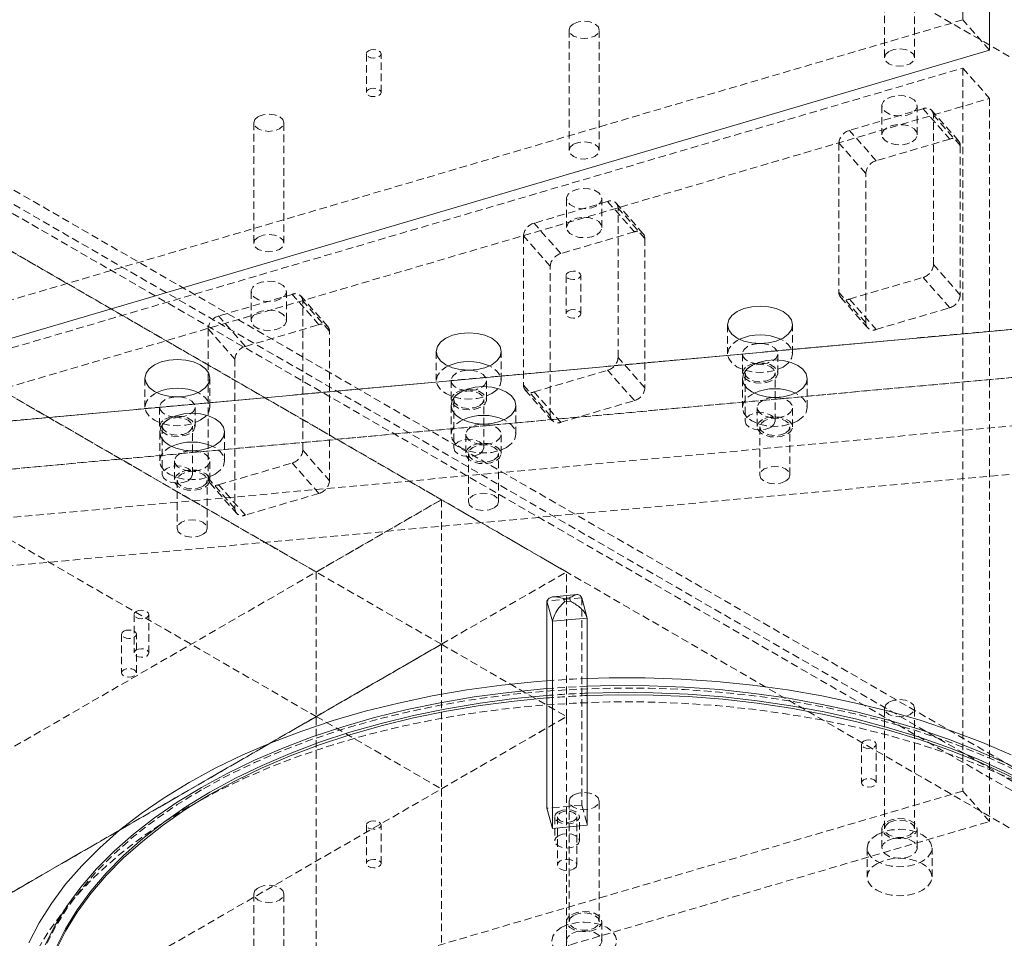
# Model space of a CAD drawing. Header units: millimetres. Extents: x 1529 to 6255, y 1713 to 5797.
# Tile 80 of 82: x 5781 to 5948, y 4953 to 5108. Entities that reach past the tile are written whole.
import ezdxf

# ---------------------------------------------------------------- set-up
doc = ezdxf.new("R2010")
doc.units = ezdxf.units.MM
doc.linetypes.add('HIDDEN', pattern=[1.905, 1.27, -0.635])

msp = doc.modelspace()

# ---------------------------------------------------------------- linework, layer by layer
at = {"color": 7, "linetype": 'HIDDEN', "lineweight": 0}
for p, q in [((5951.971, 5100.267), (5540.713, 5337.681)), ((5540.713, 5215.2), (5951.971, 4977.786)), ((5545.663, 5214.791), (5954.093, 4979.01)), ((5542.128, 5212.75), (5950.557, 4976.969)), ((5951.971, 4969.62), (5540.713, 5207.034)), ((5940.791, 5185.955), (5940.791, 5108.383)), ((5640.276, 5149.558), (5852.408, 5027.097)), ((5619.063, 5137.312), (5831.195, 5014.851)), ((5852.408, 5002.601), (5640.276, 5125.062)), ((5927.524, 5122.405), (5927.524, 5101.991)), ((5932.624, 5101.991), (5932.624, 5122.405)), ((5619.063, 5112.816), (5831.195, 4990.355)), ((5940.791, 5108.383), (5700.975, 5037.843)), ((5945.331, 5103.24), (5940.791, 5108.383)), ((5874.063, 5106.68), (5874.063, 5086.266)), ((5879.163, 5086.266), (5879.163, 5106.68)), ((5839.693, 5102.625), (5839.693, 5096.092)), ((5842.193, 5096.092), (5842.193, 5102.625)), ((5700.975, 5029.678), (5940.791, 5100.218)), ((5940.791, 5100.218), (5945.331, 5095.074)), ((5940.791, 5100.218), (5940.791, 4977.737)), ((5705.515, 5024.534), (5945.331, 5095.074)), ((5927.074, 5093.826), (5927.074, 5088.927)), ((5933.074, 5088.927), (5933.074, 5093.826)), ((5945.331, 5095.074), (5945.331, 4972.593)), ((5934.041, 5093.333), (5921.567, 5089.664)), ((5934.041, 5093.333), (5938.581, 5088.19)), ((5940.08, 5087.88), (5935.54, 5093.024)), ((5940.363, 5087.081), (5935.823, 5092.224)), ((5935.823, 5066.912), (5935.823, 5092.224)), ((5820.603, 5090.955), (5820.603, 5070.541)), ((5825.703, 5070.541), (5825.703, 5090.955)), ((5926.107, 5084.52), (5921.567, 5089.664)), ((5924.325, 5082.363), (5919.785, 5087.507)), ((5919.785, 5087.507), (5919.785, 5062.194)), ((5938.581, 5088.19), (5926.107, 5084.52)), ((5940.363, 5087.081), (5940.363, 5061.768)), ((5924.325, 5057.05), (5924.325, 5082.363)), ((5880.581, 5077.608), (5868.106, 5073.939)), ((5873.613, 5078.101), (5873.613, 5073.202)), ((5879.613, 5073.202), (5879.613, 5078.101)), ((5880.581, 5077.608), (5885.12, 5072.465)), ((5886.62, 5072.155), (5882.08, 5077.299)), ((5886.902, 5071.356), (5882.363, 5076.499)), ((5882.363, 5051.187), (5882.363, 5076.499)), ((5872.646, 5068.795), (5868.106, 5073.939)), ((5870.864, 5066.638), (5866.324, 5071.782)), ((5866.324, 5071.782), (5866.324, 5046.469)), ((5885.12, 5072.465), (5872.646, 5068.795)), ((5886.902, 5071.356), (5886.902, 5046.043)), ((5940.363, 5061.768), (5935.823, 5066.912)), ((5870.864, 5041.325), (5870.864, 5066.638)), ((5873.53, 5065.1), (5873.53, 5058.568)), ((5876.03, 5058.568), (5876.03, 5065.1)), ((5921.567, 5061.085), (5934.041, 5064.754)), ((5938.581, 5059.611), (5934.041, 5064.754)), ((5827.12, 5061.883), (5814.646, 5058.214)), ((5820.153, 5062.376), (5820.153, 5057.477)), ((5826.153, 5057.477), (5826.153, 5062.376)), ((5831.66, 5056.74), (5827.12, 5061.883)), ((5924.325, 5057.05), (5919.785, 5062.194)), ((5833.16, 5056.43), (5828.62, 5061.574)), ((5833.442, 5055.631), (5828.902, 5060.774)), ((5828.902, 5035.462), (5828.902, 5060.774)), ((5920.067, 5061.395), (5924.607, 5056.251)), ((5921.567, 5061.085), (5926.107, 5055.941)), ((5926.107, 5055.941), (5938.581, 5059.611)), ((5960.796, 5057.031), (5751.406, 5037.886)), ((5819.186, 5053.07), (5814.646, 5058.214)), ((5812.864, 5056.057), (5817.404, 5050.913)), ((5812.864, 5056.057), (5812.864, 5030.744)), ((5819.186, 5053.07), (5831.66, 5056.74)), ((5833.442, 5030.318), (5833.442, 5055.631)), ((5900.924, 5056.718), (5900.924, 5051.819)), ((5911.924, 5051.819), (5911.924, 5056.718)), ((5851.54, 5052.203), (5851.54, 5047.304)), ((5862.54, 5047.304), (5862.54, 5052.203)), ((5903.424, 5051.819), (5903.424, 5048.553)), ((5909.424, 5048.553), (5909.424, 5051.819)), ((5817.404, 5050.913), (5817.404, 5025.6)), ((5886.902, 5046.043), (5882.363, 5051.187)), ((5694.335, 5024.485), (5965.949, 5049.32)), ((5960.796, 5048.866), (5751.406, 5029.721)), ((5868.106, 5045.36), (5880.581, 5049.029)), ((5885.12, 5043.886), (5880.581, 5049.029)), ((5903.874, 5048.553), (5903.874, 5040.388)), ((5908.974, 5040.388), (5908.974, 5048.553)), ((5802.155, 5047.688), (5802.155, 5042.788)), ((5813.155, 5042.788), (5813.155, 5047.688)), ((5854.04, 5047.304), (5854.04, 5044.038)), ((5860.04, 5044.038), (5860.04, 5047.304)), ((5903.427, 5047.596), (5903.427, 5042.696)), ((5914.427, 5042.696), (5914.427, 5047.596)), ((5866.324, 5046.469), (5870.864, 5041.325)), ((5866.607, 5045.67), (5871.147, 5040.526)), ((5868.106, 5045.36), (5872.646, 5040.216)), ((5854.49, 5044.038), (5854.49, 5035.872)), ((5859.59, 5035.872), (5859.59, 5044.038)), ((5872.646, 5040.216), (5885.12, 5043.886)), ((5804.655, 5042.788), (5804.655, 5039.522)), ((5810.655, 5039.522), (5810.655, 5042.788)), ((5854.043, 5043.08), (5854.043, 5038.181)), ((5865.043, 5038.181), (5865.043, 5043.08)), ((5905.927, 5042.696), (5905.927, 5039.43)), ((5911.927, 5039.43), (5911.927, 5042.696)), ((5965.176, 5041.066), (5755.786, 5021.921)), ((5804.658, 5038.565), (5804.658, 5033.666)), ((5805.105, 5039.522), (5805.105, 5031.357)), ((5810.205, 5031.357), (5810.205, 5039.522)), ((5815.658, 5033.666), (5815.658, 5038.565)), ((5906.377, 5039.43), (5906.377, 5031.265)), ((5911.477, 5031.265), (5911.477, 5039.43)), ((5856.543, 5038.181), (5856.543, 5034.915)), ((5862.543, 5034.915), (5862.543, 5038.181)), ((5828.902, 5035.462), (5833.442, 5030.318)), ((5807.158, 5033.666), (5807.158, 5030.399)), ((5813.158, 5030.399), (5813.158, 5033.666)), ((5856.993, 5034.915), (5856.993, 5026.749)), ((5862.093, 5026.749), (5862.093, 5034.915)), ((5755.786, 5013.756), (5965.176, 5032.901)), ((5814.646, 5029.635), (5827.12, 5033.304)), ((5831.66, 5028.161), (5827.12, 5033.304)), ((5807.608, 5030.399), (5807.608, 5022.234)), ((5812.708, 5022.234), (5812.708, 5030.399)), ((5817.404, 5025.6), (5812.864, 5030.744)), ((5813.147, 5029.945), (5817.686, 5024.801)), ((5819.186, 5024.491), (5814.646, 5029.635)), ((5657.954, 4914.841), (5852.408, 5027.097)), ((5831.66, 5028.161), (5819.186, 5024.491)), ((5852.408, 5027.097), (5831.195, 5014.851)), ((5873.622, 5014.851), (5852.408, 5027.097)), ((5852.408, 5027.097), (5852.408, 5002.601)), ((5679.167, 4902.595), (5873.622, 5014.851)), ((5831.195, 5014.851), (5831.195, 4990.355)), ((5873.622, 4990.354), (5873.622, 5014.851)), ((5876.204, 5010.474), (5870.278, 5009.932)), ((5876.204, 5010.474), (5876.204, 4975.363)), ((5800.32, 5007.657), (5800.32, 5001.125)), ((5802.82, 5001.125), (5802.82, 5007.657)), ((5798.207, 5004.298), (5798.207, 4997.766)), ((5800.707, 4997.766), (5800.707, 5004.298)), ((5852.408, 5002.601), (5657.954, 4890.345)), ((5831.195, 4990.355), (5852.408, 5002.601)), ((5852.408, 5002.601), (5873.622, 4990.354)), ((5852.408, 5002.601), (5852.408, 4978.108)), ((5927.524, 4991.758), (5927.524, 4971.345)), ((5932.624, 4971.345), (5932.624, 4991.758)), ((5679.167, 4878.098), (5873.622, 4990.354)), ((5831.195, 4990.355), (5852.408, 4978.108)), ((5831.195, 4484.099), (5831.195, 4990.355)), ((5852.408, 4978.108), (5873.622, 4990.354)), ((5873.622, 4990.354), (5873.622, 4484.099)), ((5923.61, 4985.671), (5923.61, 4979.138)), ((5926.11, 4979.138), (5926.11, 4985.671)), ((5940.791, 4977.737), (5700.975, 4907.197)), ((5852.408, 4978.108), (5852.408, 4471.853)), ((5945.331, 4972.593), (5940.791, 4977.737)), ((5876.204, 4975.363), (5870.278, 4974.821)), ((5874.063, 4976.033), (5874.063, 4955.62)), ((5876.204, 4975.363), (5877.143, 4971.942)), ((5879.163, 4955.62), (5879.163, 4976.033)), ((5871.61, 4973.381), (5871.61, 4969.298)), ((5872.06, 4973.381), (5872.06, 4965.216)), ((5875.36, 4965.216), (5875.36, 4973.381)), ((5875.81, 4969.298), (5875.81, 4973.381)), ((5726.252, 4908.153), (5945.331, 4972.593)), ((5839.693, 4971.978), (5839.693, 4965.446)), ((5842.193, 4965.446), (5842.193, 4971.978)), ((5927.074, 4971.345), (5927.074, 4968.079)), ((5933.074, 4968.079), (5933.074, 4971.345)), ((5924.574, 4968.079), (5924.574, 4963.18)), ((5935.574, 4963.18), (5935.574, 4968.079)), ((5820.603, 4960.308), (5820.603, 4939.895)), ((5825.703, 4939.895), (5825.703, 4960.308)), ((5873.613, 4955.62), (5873.613, 4952.354)), ((5879.613, 4952.354), (5879.613, 4955.62))]:
    msp.add_line(p, q, dxfattribs=at)
at = {"color": 7, "linetype": 'Continuous', "lineweight": 15}
for p, q in [((5945.331, 5180.811), (5945.331, 5103.24)), ((5705.515, 5032.699), (5945.331, 5103.24)), ((5965.949, 5057.485), (5710.316, 5034.112)), ((5906.197, 5053.546), (5906.651, 5053.546)), ((5856.812, 5049.031), (5857.267, 5049.031)), ((5807.428, 5044.515), (5807.883, 5044.515)), ((5908.7, 5044.423), (5909.154, 5044.423)), ((5859.315, 5039.908), (5859.77, 5039.908)), ((5809.931, 5035.392), (5810.386, 5035.392)), ((5875.419, 5011.029), (5871.359, 5010.658)), ((5874.126, 5010.456), (5873.138, 5010.365)), ((5873.295, 5009.795), (5873.138, 5010.365)), ((5874.283, 5009.886), (5874.126, 5010.456)), ((5877.143, 5007.053), (5876.204, 5010.474)), ((5870.278, 5009.932), (5871.217, 5006.511)), ((5870.278, 5009.932), (5870.278, 4974.821)), ((5874.283, 5009.886), (5873.295, 5009.795)), ((5871.217, 5006.511), (5877.143, 5007.053)), ((5877.143, 4971.942), (5877.143, 5007.053)), ((5871.217, 4971.4), (5871.217, 5006.511)), ((5870.278, 4974.821), (5871.217, 4971.4)), ((5871.217, 4971.4), (5877.143, 4971.942))]:
    msp.add_line(p, q, dxfattribs=at)
at = {"color": 7, "linetype": 'HIDDEN', "lineweight": 0, "flags": 128}
for points in [[(5874.81, 5107.721), (5875.638, 5108.04), (5876.613, 5108.152), (5877.589, 5108.04), (5878.417, 5107.721), (5878.969, 5107.243), (5879.163, 5106.68), (5878.969, 5106.117), (5878.417, 5105.639), (5877.589, 5105.32), (5876.613, 5105.208), (5875.638, 5105.32), (5874.81, 5105.639), (5874.258, 5106.117), (5874.063, 5106.68), (5874.258, 5107.243), (5874.81, 5107.721)], [(5840.059, 5103.135), (5840.465, 5103.291), (5840.943, 5103.346), (5841.422, 5103.291), (5841.827, 5103.135), (5842.098, 5102.901), (5842.193, 5102.625), (5842.098, 5102.348), (5841.827, 5102.114), (5841.421, 5101.958), (5840.943, 5101.903), (5840.465, 5101.958), (5840.059, 5102.114), (5839.788, 5102.348), (5839.693, 5102.625), (5839.788, 5102.901), (5840.059, 5103.135)], [(5928.271, 5103.032), (5929.098, 5103.351), (5930.074, 5103.463), (5931.05, 5103.351), (5931.877, 5103.032), (5932.43, 5102.555), (5932.624, 5101.991), (5932.43, 5101.428), (5931.877, 5100.95), (5931.05, 5100.631), (5930.074, 5100.519), (5929.098, 5100.631), (5928.271, 5100.95), (5927.718, 5101.428), (5927.524, 5101.991), (5927.718, 5102.555), (5928.271, 5103.032)], [(5840.059, 5096.602), (5840.465, 5096.759), (5840.943, 5096.814), (5841.422, 5096.759), (5841.827, 5096.602), (5842.098, 5096.368), (5842.193, 5096.092), (5842.098, 5095.816), (5841.827, 5095.582), (5841.421, 5095.426), (5840.943, 5095.371), (5840.465, 5095.426), (5840.059, 5095.582), (5839.788, 5095.816), (5839.693, 5096.092), (5839.788, 5096.368), (5840.059, 5096.602)], [(5932.195, 5092.601), (5931.342, 5092.256), (5930.335, 5092.101), (5929.297, 5092.153), (5928.353, 5092.407), (5927.616, 5092.833), (5927.176, 5093.378), (5927.085, 5093.977), (5927.355, 5094.558), (5927.953, 5095.051), (5928.806, 5095.396), (5929.812, 5095.551), (5930.85, 5095.499), (5931.795, 5095.245), (5932.531, 5094.819), (5932.972, 5094.274), (5933.062, 5093.675), (5932.793, 5093.094), (5932.195, 5092.601)], [(5821.35, 5091.996), (5822.177, 5092.315), (5823.153, 5092.427), (5824.129, 5092.315), (5824.956, 5091.996), (5825.509, 5091.518), (5825.703, 5090.955), (5825.509, 5090.392), (5824.956, 5089.914), (5824.129, 5089.595), (5823.153, 5089.483), (5822.177, 5089.595), (5821.35, 5089.914), (5820.797, 5090.392), (5820.603, 5090.955), (5820.797, 5091.518), (5821.35, 5091.996)], [(5932.195, 5087.702), (5932.793, 5088.195), (5933.062, 5088.776), (5932.972, 5089.375), (5932.531, 5089.92), (5931.795, 5090.345), (5930.85, 5090.6), (5929.812, 5090.652), (5928.806, 5090.496), (5927.953, 5090.151), (5927.355, 5089.659), (5927.085, 5089.078), (5927.176, 5088.479), (5927.616, 5087.933), (5928.353, 5087.508), (5929.297, 5087.254), (5930.335, 5087.201), (5931.342, 5087.357), (5932.195, 5087.702)], [(5874.81, 5087.307), (5875.638, 5087.626), (5876.613, 5087.738), (5877.589, 5087.626), (5878.417, 5087.307), (5878.969, 5086.83), (5879.163, 5086.266), (5878.969, 5085.703), (5878.417, 5085.226), (5877.589, 5084.906), (5876.613, 5084.794), (5875.638, 5084.906), (5874.81, 5085.226), (5874.258, 5085.703), (5874.063, 5086.266), (5874.258, 5086.83), (5874.81, 5087.307)], [(5878.735, 5076.876), (5877.881, 5076.531), (5876.875, 5076.376), (5875.837, 5076.428), (5874.893, 5076.682), (5874.156, 5077.108), (5873.716, 5077.653), (5873.625, 5078.252), (5873.894, 5078.833), (5874.492, 5079.326), (5875.346, 5079.671), (5876.352, 5079.826), (5877.39, 5079.774), (5878.334, 5079.52), (5879.071, 5079.094), (5879.511, 5078.549), (5879.602, 5077.95), (5879.332, 5077.369), (5878.735, 5076.876)], [(5878.735, 5071.977), (5879.332, 5072.47), (5879.602, 5073.051), (5879.511, 5073.65), (5879.071, 5074.195), (5878.334, 5074.62), (5877.39, 5074.875), (5876.352, 5074.927), (5875.346, 5074.771), (5874.492, 5074.426), (5873.894, 5073.934), (5873.625, 5073.353), (5873.716, 5072.754), (5874.156, 5072.208), (5874.893, 5071.783), (5875.837, 5071.529), (5876.875, 5071.477), (5877.881, 5071.632), (5878.735, 5071.977)], [(5821.35, 5071.582), (5822.177, 5071.901), (5823.153, 5072.013), (5824.129, 5071.901), (5824.956, 5071.582), (5825.509, 5071.105), (5825.703, 5070.541), (5825.509, 5069.978), (5824.956, 5069.501), (5824.129, 5069.181), (5823.153, 5069.069), (5822.177, 5069.181), (5821.35, 5069.501), (5820.797, 5069.978), (5820.603, 5070.541), (5820.797, 5071.105), (5821.35, 5071.582)], [(5873.896, 5065.611), (5874.302, 5065.767), (5874.78, 5065.822), (5875.259, 5065.767), (5875.664, 5065.611), (5875.935, 5065.377), (5876.03, 5065.1), (5875.935, 5064.824), (5875.664, 5064.59), (5875.259, 5064.434), (5874.78, 5064.379), (5874.302, 5064.434), (5873.896, 5064.59), (5873.626, 5064.824), (5873.53, 5065.1), (5873.625, 5065.377), (5873.896, 5065.611)], [(5825.274, 5061.151), (5824.421, 5060.806), (5823.415, 5060.651), (5822.377, 5060.703), (5821.432, 5060.957), (5820.696, 5061.383), (5820.255, 5061.928), (5820.164, 5062.527), (5820.434, 5063.108), (5821.032, 5063.601), (5821.885, 5063.946), (5822.892, 5064.101), (5823.93, 5064.049), (5824.874, 5063.795), (5825.61, 5063.369), (5826.051, 5062.824), (5826.142, 5062.225), (5825.872, 5061.644), (5825.274, 5061.151)], [(5825.274, 5056.252), (5824.421, 5055.907), (5823.415, 5055.752), (5822.377, 5055.804), (5821.432, 5056.058), (5820.696, 5056.483), (5820.255, 5057.029), (5820.164, 5057.628), (5820.434, 5058.209), (5821.032, 5058.701), (5821.885, 5059.046), (5822.892, 5059.202), (5823.93, 5059.15), (5824.874, 5058.895), (5825.61, 5058.47), (5826.051, 5057.925), (5826.142, 5057.326), (5825.872, 5056.745), (5825.274, 5056.252)], [(5873.896, 5059.078), (5874.302, 5059.235), (5874.78, 5059.29), (5875.259, 5059.235), (5875.664, 5059.078), (5875.935, 5058.844), (5876.03, 5058.568), (5875.935, 5058.292), (5875.664, 5058.058), (5875.259, 5057.901), (5874.78, 5057.847), (5874.302, 5057.901), (5873.896, 5058.058), (5873.626, 5058.292), (5873.53, 5058.568), (5873.625, 5058.844), (5873.896, 5059.078)], [(5902.925, 5054.269), (5902.535, 5054.064), (5901.661, 5053.407), (5901.111, 5052.641), (5900.924, 5051.819), (5901.111, 5050.997), (5901.661, 5050.232), (5902.535, 5049.574), (5903.674, 5049.069), (5905.001, 5048.752), (5906.424, 5048.644), (5907.848, 5048.752), (5909.174, 5049.069), (5910.313, 5049.574), (5910.313, 5049.574)], [(5906.651, 5053.546), (5907.2, 5053.492), (5908.145, 5053.238), (5908.881, 5052.813), (5909.322, 5052.267), (5909.413, 5051.668), (5909.143, 5051.087), (5908.545, 5050.595), (5907.692, 5050.25), (5906.686, 5050.094), (5905.648, 5050.146), (5904.703, 5050.401), (5903.967, 5050.826), (5903.526, 5051.371), (5903.435, 5051.97), (5903.705, 5052.551), (5904.303, 5053.044), (5904.303, 5053.044)], [(5910.313, 5049.574), (5911.187, 5050.232), (5911.737, 5050.997), (5911.924, 5051.819), (5911.737, 5052.641), (5911.187, 5053.407), (5910.313, 5054.064), (5909.923, 5054.269)], [(5904.303, 5049.778), (5905.156, 5050.123), (5906.163, 5050.278), (5907.2, 5050.226), (5908.145, 5049.972), (5908.881, 5049.546), (5909.322, 5049.001), (5909.413, 5048.402), (5909.143, 5047.821), (5908.545, 5047.328), (5907.692, 5046.983), (5906.686, 5046.828), (5905.648, 5046.88), (5904.703, 5047.134), (5903.967, 5047.56), (5903.526, 5048.105), (5903.435, 5048.704), (5903.705, 5049.285), (5904.303, 5049.778)], [(5853.54, 5049.753), (5853.151, 5049.549), (5852.276, 5048.891), (5851.727, 5048.126), (5851.54, 5047.304), (5851.727, 5046.482), (5852.276, 5045.716), (5853.151, 5045.059), (5854.29, 5044.554), (5855.616, 5044.237), (5857.04, 5044.129), (5858.463, 5044.237), (5859.79, 5044.554), (5860.929, 5045.059), (5860.929, 5045.059)], [(5857.267, 5049.031), (5857.816, 5048.977), (5858.76, 5048.722), (5859.497, 5048.297), (5859.937, 5047.752), (5860.028, 5047.153), (5859.759, 5046.572), (5859.161, 5046.079), (5858.307, 5045.734), (5857.301, 5045.578), (5856.263, 5045.631), (5855.319, 5045.885), (5854.582, 5046.31), (5854.142, 5046.856), (5854.051, 5047.455), (5854.321, 5048.036), (5854.918, 5048.528), (5854.918, 5048.528)], [(5860.929, 5045.059), (5861.803, 5045.716), (5862.352, 5046.482), (5862.54, 5047.304), (5862.352, 5048.126), (5861.803, 5048.891), (5860.929, 5049.549), (5860.539, 5049.753)], [(5908.227, 5047.512), (5907.4, 5047.193), (5906.424, 5047.081), (5905.448, 5047.193), (5904.621, 5047.512), (5904.068, 5047.99), (5903.874, 5048.553), (5904.068, 5049.116), (5904.621, 5049.594), (5905.448, 5049.913), (5906.424, 5050.025), (5907.4, 5049.913), (5908.227, 5049.594), (5908.78, 5049.116), (5908.974, 5048.553), (5908.78, 5047.99), (5908.227, 5047.512)], [(5804.156, 5045.238), (5803.766, 5045.034), (5802.892, 5044.376), (5802.343, 5043.61), (5802.155, 5042.788), (5802.343, 5041.967), (5802.892, 5041.201), (5803.766, 5040.543), (5804.905, 5040.039), (5806.232, 5039.721), (5807.655, 5039.613), (5809.079, 5039.721), (5810.405, 5040.039), (5811.544, 5040.543), (5811.544, 5040.543)], [(5811.544, 5040.543), (5812.418, 5041.201), (5812.968, 5041.967), (5813.155, 5042.788), (5812.968, 5043.61), (5812.418, 5044.376), (5811.544, 5045.034), (5811.154, 5045.238)], [(5854.918, 5045.262), (5855.772, 5045.607), (5856.778, 5045.763), (5857.816, 5045.71), (5858.76, 5045.456), (5859.497, 5045.031), (5859.937, 5044.486), (5860.028, 5043.887), (5859.759, 5043.306), (5859.161, 5042.813), (5858.307, 5042.468), (5857.301, 5042.312), (5856.263, 5042.365), (5855.319, 5042.619), (5854.582, 5043.044), (5854.142, 5043.589), (5854.051, 5044.189), (5854.321, 5044.77), (5854.918, 5045.262)], [(5858.843, 5042.997), (5858.015, 5042.678), (5857.04, 5042.566), (5856.064, 5042.678), (5855.236, 5042.997), (5854.684, 5043.474), (5854.49, 5044.038), (5854.684, 5044.601), (5855.237, 5045.079), (5856.064, 5045.398), (5857.04, 5045.51), (5858.015, 5045.398), (5858.843, 5045.079), (5859.395, 5044.601), (5859.59, 5044.038), (5859.396, 5043.474), (5858.843, 5042.997)], [(5905.428, 5045.146), (5905.038, 5044.941), (5904.164, 5044.284), (5903.614, 5043.518), (5903.427, 5042.696), (5903.614, 5041.875), (5904.164, 5041.109), (5905.038, 5040.451), (5906.177, 5039.947), (5907.503, 5039.629), (5908.927, 5039.521), (5910.35, 5039.629), (5911.677, 5039.947), (5912.816, 5040.451), (5912.816, 5040.451)], [(5912.816, 5040.451), (5913.69, 5041.109), (5914.24, 5041.874), (5914.427, 5042.696), (5914.24, 5043.518), (5913.69, 5044.284), (5912.816, 5044.941), (5912.426, 5045.146)], [(5807.883, 5044.515), (5808.432, 5044.461), (5809.376, 5044.207), (5810.113, 5043.782), (5810.553, 5043.237), (5810.644, 5042.637), (5810.374, 5042.056), (5809.777, 5041.564), (5808.923, 5041.219), (5807.917, 5041.063), (5806.879, 5041.116), (5805.934, 5041.37), (5805.198, 5041.795), (5804.757, 5042.34), (5804.667, 5042.939), (5804.936, 5043.52), (5805.534, 5044.013), (5805.534, 5044.013)], [(5909.154, 5044.423), (5909.703, 5044.369), (5910.648, 5044.115), (5911.384, 5043.69), (5911.825, 5043.145), (5911.916, 5042.545), (5911.646, 5041.964), (5911.048, 5041.472), (5910.195, 5041.127), (5909.188, 5040.971), (5908.151, 5041.023), (5907.206, 5041.278), (5906.47, 5041.703), (5906.029, 5042.248), (5905.938, 5042.847), (5906.208, 5043.428), (5906.806, 5043.921)], [(5908.227, 5039.347), (5907.4, 5039.028), (5906.424, 5038.916), (5905.448, 5039.028), (5904.621, 5039.347), (5904.068, 5039.824), (5903.874, 5040.388), (5904.068, 5040.951), (5904.621, 5041.429), (5905.448, 5041.748), (5906.424, 5041.86), (5907.4, 5041.748), (5908.227, 5041.429), (5908.78, 5040.951), (5908.974, 5040.388), (5908.78, 5039.824), (5908.227, 5039.347)], [(5805.534, 5040.747), (5806.387, 5041.092), (5807.394, 5041.247), (5808.432, 5041.195), (5809.376, 5040.941), (5810.113, 5040.516), (5810.553, 5039.97), (5810.644, 5039.371), (5810.374, 5038.79), (5809.777, 5038.298), (5808.923, 5037.953), (5807.917, 5037.797), (5806.879, 5037.849), (5805.934, 5038.104), (5805.198, 5038.529), (5804.757, 5039.074), (5804.667, 5039.673), (5804.936, 5040.254), (5805.534, 5040.747)], [(5809.458, 5038.481), (5808.631, 5038.162), (5807.655, 5038.05), (5806.679, 5038.162), (5805.852, 5038.481), (5805.299, 5038.959), (5805.105, 5039.522), (5805.299, 5040.086), (5805.852, 5040.563), (5806.679, 5040.882), (5807.655, 5040.994), (5808.631, 5040.882), (5809.458, 5040.563), (5810.011, 5040.086), (5810.205, 5039.522), (5810.011, 5038.959), (5809.458, 5038.481)], [(5856.043, 5040.631), (5855.653, 5040.426), (5854.779, 5039.768), (5854.23, 5039.003), (5854.043, 5038.181), (5854.23, 5037.359), (5854.779, 5036.593), (5855.653, 5035.936), (5856.793, 5035.431), (5858.119, 5035.114), (5859.543, 5035.006), (5860.966, 5035.114), (5862.293, 5035.431), (5863.432, 5035.936)], [(5863.432, 5035.936), (5864.306, 5036.593), (5864.855, 5037.359), (5865.043, 5038.181), (5864.855, 5039.003), (5864.306, 5039.768), (5863.432, 5040.426), (5863.042, 5040.631)], [(5906.806, 5040.655), (5906.208, 5040.162), (5905.938, 5039.581), (5906.029, 5038.982), (5906.47, 5038.437), (5907.206, 5038.011), (5908.151, 5037.757), (5909.188, 5037.705), (5910.195, 5037.861), (5911.048, 5038.205), (5911.646, 5038.698), (5911.916, 5039.279), (5911.825, 5039.878), (5911.384, 5040.423), (5910.648, 5040.849), (5909.703, 5041.103), (5908.666, 5041.155), (5907.659, 5041), (5906.806, 5040.655)], [(5910.73, 5038.389), (5909.903, 5038.07), (5908.927, 5037.958), (5907.951, 5038.07), (5907.124, 5038.389), (5906.571, 5038.867), (5906.377, 5039.43), (5906.571, 5039.993), (5907.124, 5040.471), (5907.951, 5040.79), (5908.927, 5040.902), (5909.903, 5040.79), (5910.73, 5040.471), (5911.283, 5039.993), (5911.477, 5039.43), (5911.283, 5038.867), (5910.73, 5038.389)], [(5859.77, 5039.908), (5860.319, 5039.854), (5861.263, 5039.6), (5862, 5039.174), (5862.44, 5038.629), (5862.531, 5038.03), (5862.261, 5037.449), (5861.664, 5036.956), (5860.81, 5036.611), (5859.804, 5036.456), (5858.766, 5036.508), (5857.822, 5036.762), (5857.085, 5037.188), (5856.645, 5037.733), (5856.554, 5038.332), (5856.824, 5038.913), (5857.421, 5039.405), (5857.421, 5039.405)], [(5858.843, 5034.831), (5858.015, 5034.512), (5857.04, 5034.4), (5856.064, 5034.512), (5855.236, 5034.831), (5854.684, 5035.309), (5854.49, 5035.872), (5854.684, 5036.436), (5855.237, 5036.913), (5856.064, 5037.232), (5857.04, 5037.344), (5858.015, 5037.232), (5858.843, 5036.913), (5859.395, 5036.436), (5859.59, 5035.872), (5859.396, 5035.309), (5858.843, 5034.831)], [(5806.659, 5036.115), (5806.269, 5035.911), (5805.395, 5035.253), (5804.846, 5034.487), (5804.658, 5033.666), (5804.846, 5032.844), (5805.395, 5032.078), (5806.269, 5031.42), (5807.408, 5030.916), (5808.735, 5030.599), (5810.158, 5030.49), (5811.582, 5030.599), (5812.908, 5030.916), (5814.047, 5031.42)], [(5810.386, 5035.392), (5810.935, 5035.338), (5811.879, 5035.084), (5812.616, 5034.659), (5813.056, 5034.114), (5813.147, 5033.515), (5812.877, 5032.934), (5812.279, 5032.441), (5811.426, 5032.096), (5810.42, 5031.94), (5809.382, 5031.993), (5808.437, 5032.247), (5807.701, 5032.672), (5807.26, 5033.217), (5807.17, 5033.816), (5807.439, 5034.397), (5808.037, 5034.89), (5808.037, 5034.89)], [(5814.047, 5031.42), (5814.921, 5032.078), (5815.471, 5032.844), (5815.658, 5033.666), (5815.471, 5034.487), (5814.921, 5035.253), (5814.047, 5035.911), (5813.657, 5036.115)], [(5857.421, 5036.139), (5856.824, 5035.647), (5856.554, 5035.066), (5856.645, 5034.466), (5857.085, 5033.921), (5857.822, 5033.496), (5858.766, 5033.242), (5859.804, 5033.189), (5860.81, 5033.345), (5861.664, 5033.69), (5862.261, 5034.183), (5862.531, 5034.764), (5862.44, 5035.363), (5862, 5035.908), (5861.263, 5036.333), (5860.319, 5036.588), (5859.281, 5036.64), (5858.275, 5036.484), (5857.421, 5036.139)], [(5861.346, 5033.874), (5860.518, 5033.555), (5859.543, 5033.443), (5858.567, 5033.555), (5857.739, 5033.874), (5857.187, 5034.351), (5856.993, 5034.915), (5857.187, 5035.478), (5857.739, 5035.956), (5858.567, 5036.275), (5859.543, 5036.387), (5860.518, 5036.275), (5861.346, 5035.956), (5861.898, 5035.478), (5862.093, 5034.915), (5861.898, 5034.351), (5861.346, 5033.874)], [(5809.458, 5030.316), (5808.631, 5029.997), (5807.655, 5029.885), (5806.679, 5029.997), (5805.852, 5030.316), (5805.299, 5030.793), (5805.105, 5031.357), (5805.299, 5031.92), (5805.852, 5032.398), (5806.679, 5032.717), (5807.655, 5032.829), (5808.631, 5032.717), (5809.458, 5032.398), (5810.011, 5031.92), (5810.205, 5031.357), (5810.011, 5030.793), (5809.458, 5030.316)], [(5808.037, 5031.624), (5807.439, 5031.131), (5807.17, 5030.55), (5807.26, 5029.951), (5807.701, 5029.406), (5808.437, 5028.981), (5809.382, 5028.726), (5810.42, 5028.674), (5811.426, 5028.83), (5812.279, 5029.175), (5812.877, 5029.667), (5813.147, 5030.248), (5813.056, 5030.848), (5812.616, 5031.393), (5811.879, 5031.818), (5810.935, 5032.072), (5809.897, 5032.125), (5808.89, 5031.969), (5808.037, 5031.624)], [(5811.961, 5029.358), (5811.134, 5029.039), (5810.158, 5028.927), (5809.182, 5029.039), (5808.355, 5029.358), (5807.802, 5029.836), (5807.608, 5030.399), (5807.802, 5030.963), (5808.355, 5031.44), (5809.182, 5031.759), (5810.158, 5031.871), (5811.134, 5031.759), (5811.961, 5031.44), (5812.514, 5030.963), (5812.708, 5030.399), (5812.514, 5029.836), (5811.961, 5029.358)], [(5910.73, 5030.224), (5909.903, 5029.905), (5908.927, 5029.793), (5907.951, 5029.905), (5907.124, 5030.224), (5906.571, 5030.701), (5906.377, 5031.265), (5906.571, 5031.828), (5907.124, 5032.306), (5907.951, 5032.625), (5908.927, 5032.737), (5909.903, 5032.625), (5910.73, 5032.306), (5911.283, 5031.828), (5911.477, 5031.265), (5911.283, 5030.701), (5910.73, 5030.224)], [(5861.346, 5025.708), (5860.518, 5025.389), (5859.543, 5025.277), (5858.567, 5025.389), (5857.739, 5025.708), (5857.187, 5026.186), (5856.993, 5026.749), (5857.187, 5027.313), (5857.739, 5027.79), (5858.567, 5028.109), (5859.543, 5028.221), (5860.518, 5028.109), (5861.346, 5027.79), (5861.898, 5027.313), (5862.093, 5026.749), (5861.898, 5026.186), (5861.346, 5025.708)], [(5811.961, 5021.193), (5811.134, 5020.874), (5810.158, 5020.762), (5809.182, 5020.874), (5808.355, 5021.193), (5807.802, 5021.671), (5807.608, 5022.234), (5807.802, 5022.797), (5808.355, 5023.275), (5809.182, 5023.594), (5810.158, 5023.706), (5811.134, 5023.594), (5811.961, 5023.275), (5812.514, 5022.797), (5812.708, 5022.234), (5812.514, 5021.671), (5811.961, 5021.193)], [(5800.686, 5008.167), (5801.091, 5008.323), (5801.57, 5008.378), (5802.048, 5008.323), (5802.453, 5008.167), (5802.724, 5007.933), (5802.82, 5007.657), (5802.724, 5007.381), (5802.453, 5007.147), (5802.048, 5006.99), (5801.57, 5006.935), (5801.091, 5006.99), (5800.686, 5007.147), (5800.415, 5007.381), (5800.32, 5007.657), (5800.415, 5007.933), (5800.686, 5008.167)], [(5798.574, 5004.808), (5798.979, 5004.965), (5799.457, 5005.019), (5799.936, 5004.965), (5800.341, 5004.808), (5800.612, 5004.574), (5800.707, 5004.298), (5800.612, 5004.022), (5800.341, 5003.788), (5799.936, 5003.631), (5799.457, 5003.576), (5798.979, 5003.631), (5798.574, 5003.788), (5798.303, 5004.022), (5798.207, 5004.298), (5798.303, 5004.574), (5798.574, 5004.808)], [(5800.686, 5001.635), (5801.091, 5001.791), (5801.57, 5001.846), (5802.048, 5001.791), (5802.453, 5001.635), (5802.724, 5001.401), (5802.82, 5001.125), (5802.724, 5000.848), (5802.453, 5000.614), (5802.048, 5000.458), (5801.57, 5000.403), (5801.091, 5000.458), (5800.686, 5000.614), (5800.415, 5000.848), (5800.32, 5001.125), (5800.415, 5001.401), (5800.686, 5001.635)], [(5798.574, 4998.276), (5798.303, 4998.042), (5798.207, 4997.766), (5798.303, 4997.489), (5798.574, 4997.255), (5798.979, 4997.099), (5799.457, 4997.044), (5799.936, 4997.099), (5800.341, 4997.255), (5800.612, 4997.489), (5800.707, 4997.766), (5800.612, 4998.042), (5800.341, 4998.276), (5799.936, 4998.432), (5799.457, 4998.487), (5798.979, 4998.432), (5798.574, 4998.276)], [(5870.278, 4996.424), (5874.727, 4996.704), (5877.143, 4996.81)], [(5985.879, 4936.319), (5985.876, 4936.752), (5985.656, 4940.207), (5985.086, 4943.648), (5984.166, 4947.064), (5982.901, 4950.443), (5981.294, 4953.774), (5979.352, 4957.044), (5977.081, 4960.243), (5974.488, 4963.36), (5971.583, 4966.383), (5968.375, 4969.302), (5964.877, 4972.108), (5961.099, 4974.791), (5957.055, 4977.341), (5952.758, 4979.749), (5948.224, 4982.008), (5943.469, 4984.109), (5938.508, 4986.046), (5933.358, 4987.811), (5928.038, 4989.398), (5922.566, 4990.803), (5916.961, 4992.02), (5911.241, 4993.045), (5905.427, 4993.874), (5899.539, 4994.505), (5893.597, 4994.935), (5887.621, 4995.163), (5881.633, 4995.189), (5875.652, 4995.011), (5869.7, 4994.631), (5863.796, 4994.05), (5857.962, 4993.27), (5852.217, 4992.294), (5846.581, 4991.125), (5841.073, 4989.767), (5835.714, 4988.224), (5830.52, 4986.503), (5825.51, 4984.609), (5820.702, 4982.548), (5816.111, 4980.328), (5811.754, 4977.956)], [(5877.143, 4995.483), (5875.652, 4995.419), (5870.278, 4995.085)], [(5988.879, 4932.237), (5988.834, 4934), (5988.479, 4937.52), (5987.77, 4941.022), (5986.709, 4944.494), (5985.301, 4947.925), (5983.549, 4951.303), (5981.46, 4954.616), (5979.041, 4957.854), (5976.3, 4961.005), (5973.246, 4964.058), (5969.89, 4967.004), (5966.242, 4969.832), (5962.316, 4972.534), (5958.125, 4975.098), (5953.682, 4977.518), (5949.003, 4979.784), (5944.104, 4981.89), (5939.001, 4983.827), (5933.712, 4985.59), (5928.254, 4987.173), (5922.645, 4988.569), (5916.906, 4989.775), (5911.055, 4990.787), (5905.112, 4991.6), (5899.097, 4992.212), (5893.03, 4992.621), (5886.933, 4992.826), (5880.825, 4992.826), (5874.727, 4992.621), (5868.661, 4992.212), (5862.646, 4991.6), (5856.703, 4990.787), (5850.852, 4989.775), (5845.112, 4988.569), (5839.504, 4987.173), (5834.046, 4985.59), (5828.756, 4983.827), (5823.653, 4981.89), (5818.754, 4979.784), (5814.075, 4977.518), (5809.632, 4975.098)], [(5928.271, 4992.799), (5929.098, 4993.118), (5930.074, 4993.23), (5931.05, 4993.118), (5931.877, 4992.799), (5932.43, 4992.322), (5932.624, 4991.758), (5932.43, 4991.195), (5931.877, 4990.717), (5931.05, 4990.398), (5930.074, 4990.286), (5929.098, 4990.398), (5928.271, 4990.717), (5927.718, 4991.195), (5927.524, 4991.758), (5927.718, 4992.322), (5928.271, 4992.799)], [(5923.976, 4986.181), (5924.381, 4986.337), (5924.859, 4986.392), (5925.338, 4986.337), (5925.743, 4986.181), (5926.014, 4985.947), (5926.11, 4985.671), (5926.014, 4985.395), (5925.743, 4985.16), (5925.338, 4985.004), (5924.86, 4984.949), (5924.381, 4985.004), (5923.976, 4985.16), (5923.705, 4985.395), (5923.61, 4985.671), (5923.705, 4985.947), (5923.976, 4986.181)], [(5923.976, 4979.649), (5923.705, 4979.414), (5923.61, 4979.138), (5923.705, 4978.862), (5923.976, 4978.628), (5924.381, 4978.472), (5924.86, 4978.417), (5925.338, 4978.472), (5925.743, 4978.628), (5926.014, 4978.862), (5926.11, 4979.138), (5926.014, 4979.414), (5925.743, 4979.649), (5925.338, 4979.805), (5924.859, 4979.86), (5924.381, 4979.805), (5923.976, 4979.649)], [(5811.754, 4977.956), (5807.645, 4975.441), (5803.8, 4972.791), (5800.23, 4970.015), (5796.949, 4967.123), (5793.967, 4964.125), (5791.295, 4961.03), (5788.943, 4957.851), (5786.917, 4954.598), (5785.226, 4951.281), (5783.875, 4947.913), (5782.869, 4944.505), (5782.211, 4941.069), (5781.903, 4937.616), (5781.879, 4936.319)], [(5874.81, 4977.074), (5875.638, 4977.393), (5876.613, 4977.505), (5877.589, 4977.393), (5878.417, 4977.074), (5878.969, 4976.597), (5879.163, 4976.033), (5878.969, 4975.47), (5878.417, 4974.993), (5877.589, 4974.673), (5876.613, 4974.561), (5875.638, 4974.673), (5874.81, 4974.993), (5874.258, 4975.47), (5874.063, 4976.033), (5874.258, 4976.597), (5874.81, 4977.074)], [(5809.632, 4975.098), (5805.441, 4972.534), (5801.515, 4969.832), (5797.868, 4967.004), (5794.511, 4964.058), (5791.458, 4961.005), (5788.716, 4957.854), (5786.297, 4954.616), (5784.208, 4951.303), (5782.456, 4947.925), (5781.048, 4944.494), (5779.987, 4941.022), (5779.278, 4937.52), (5778.923, 4934), (5778.879, 4932.237)], [(5872.226, 4974.238), (5872.907, 4974.501), (5873.71, 4974.593), (5874.514, 4974.501), (5875.195, 4974.238), (5875.651, 4973.845), (5875.81, 4973.381), (5875.651, 4972.917), (5875.195, 4972.524), (5874.514, 4972.261), (5873.71, 4972.169), (5872.907, 4972.261), (5872.226, 4972.524), (5871.77, 4972.917), (5871.61, 4973.381), (5871.77, 4973.845), (5872.226, 4974.238)], [(5874.877, 4972.708), (5874.342, 4972.501), (5873.71, 4972.429), (5873.079, 4972.501), (5872.544, 4972.708), (5872.186, 4973.017), (5872.06, 4973.381), (5872.186, 4973.746), (5872.544, 4974.055), (5873.079, 4974.261), (5873.711, 4974.334), (5874.342, 4974.261), (5874.877, 4974.055), (5875.235, 4973.746), (5875.36, 4973.381), (5875.235, 4973.017), (5874.877, 4972.708)], [(5840.059, 4972.488), (5840.465, 4972.645), (5840.943, 4972.7), (5841.422, 4972.645), (5841.827, 4972.488), (5842.098, 4972.254), (5842.193, 4971.978), (5842.098, 4971.702), (5841.827, 4971.468), (5841.421, 4971.311), (5840.943, 4971.256), (5840.465, 4971.311), (5840.059, 4971.468), (5839.788, 4971.702), (5839.693, 4971.978), (5839.788, 4972.254), (5840.059, 4972.488)], [(5927.953, 4972.57), (5928.806, 4972.914), (5929.812, 4973.07), (5930.85, 4973.018), (5931.795, 4972.764), (5932.531, 4972.338), (5932.972, 4971.793), (5933.062, 4971.194), (5932.793, 4970.613), (5932.195, 4970.12), (5931.342, 4969.775), (5930.335, 4969.62), (5929.297, 4969.672), (5928.353, 4969.926), (5927.616, 4970.352), (5927.176, 4970.897), (5927.085, 4971.496), (5927.355, 4972.077), (5927.953, 4972.57)], [(5928.271, 4972.386), (5929.098, 4972.705), (5930.074, 4972.817), (5931.05, 4972.705), (5931.877, 4972.386), (5932.43, 4971.908), (5932.624, 4971.345), (5932.43, 4970.782), (5931.877, 4970.304), (5931.05, 4969.985), (5930.074, 4969.873), (5929.098, 4969.985), (5928.271, 4970.304), (5927.718, 4970.782), (5927.524, 4971.345), (5927.718, 4971.908), (5928.271, 4972.386)], [(5872.226, 4970.156), (5872.907, 4970.419), (5873.71, 4970.511), (5874.514, 4970.419), (5875.195, 4970.156), (5875.651, 4969.762), (5875.81, 4969.298), (5875.651, 4968.835), (5875.195, 4968.441), (5874.514, 4968.178), (5873.71, 4968.086), (5872.907, 4968.178), (5872.226, 4968.441), (5871.77, 4968.835), (5871.61, 4969.298), (5871.77, 4969.762), (5872.226, 4970.156)], [(5926.185, 4970.324), (5927.324, 4970.828), (5928.65, 4971.146), (5930.074, 4971.254), (5931.497, 4971.146), (5932.824, 4970.828), (5933.963, 4970.324), (5934.837, 4969.666), (5935.386, 4968.901), (5935.574, 4968.079), (5935.386, 4967.257), (5934.837, 4966.491), (5933.963, 4965.834), (5932.824, 4965.329), (5931.497, 4965.012), (5930.074, 4964.904), (5928.65, 4965.012), (5927.324, 4965.329), (5926.185, 4965.834), (5925.311, 4966.491), (5924.761, 4967.257), (5924.574, 4968.079), (5924.761, 4968.9), (5925.311, 4969.666), (5926.185, 4970.324)], [(5927.953, 4969.303), (5928.806, 4969.648), (5929.812, 4969.804), (5930.85, 4969.752), (5931.795, 4969.497), (5932.531, 4969.072), (5932.972, 4968.527), (5933.062, 4967.928), (5932.793, 4967.347), (5932.195, 4966.854), (5931.342, 4966.509), (5930.335, 4966.353), (5929.297, 4966.406), (5928.353, 4966.66), (5927.616, 4967.085), (5927.176, 4967.63), (5927.085, 4968.23), (5927.355, 4968.811), (5927.953, 4969.303)], [(5840.059, 4965.956), (5840.465, 4966.112), (5840.943, 4966.167), (5841.422, 4966.112), (5841.827, 4965.956), (5842.098, 4965.722), (5842.193, 4965.446), (5842.098, 4965.17), (5841.827, 4964.935), (5841.421, 4964.779), (5840.943, 4964.724), (5840.465, 4964.779), (5840.059, 4964.935), (5839.788, 4965.17), (5839.693, 4965.446), (5839.788, 4965.722), (5840.059, 4965.956)], [(5874.877, 4964.542), (5875.235, 4964.851), (5875.36, 4965.216), (5875.235, 4965.58), (5874.877, 4965.889), (5874.342, 4966.096), (5873.711, 4966.168), (5873.079, 4966.096), (5872.544, 4965.889), (5872.186, 4965.58), (5872.06, 4965.216), (5872.186, 4964.851), (5872.544, 4964.542), (5873.079, 4964.336), (5873.71, 4964.263), (5874.342, 4964.336), (5874.877, 4964.542)], [(5926.185, 4965.425), (5927.324, 4965.929), (5928.65, 4966.246), (5930.074, 4966.355), (5931.497, 4966.246), (5932.824, 4965.929), (5933.963, 4965.425), (5934.837, 4964.767), (5935.386, 4964.001), (5935.574, 4963.18), (5935.386, 4962.358), (5934.837, 4961.592), (5933.963, 4960.934), (5932.824, 4960.43), (5931.497, 4960.113), (5930.074, 4960.004), (5928.65, 4960.113), (5927.324, 4960.43), (5926.185, 4960.934), (5925.311, 4961.592), (5924.761, 4962.358), (5924.574, 4963.18), (5924.761, 4964.001), (5925.311, 4964.767), (5926.185, 4965.425)], [(5821.35, 4961.349), (5822.177, 4961.668), (5823.153, 4961.78), (5824.129, 4961.668), (5824.956, 4961.349), (5825.509, 4960.872), (5825.703, 4960.308), (5825.509, 4959.745), (5824.956, 4959.268), (5824.129, 4958.948), (5823.153, 4958.836), (5822.177, 4958.948), (5821.35, 4959.268), (5820.797, 4959.745), (5820.603, 4960.308), (5820.797, 4960.872), (5821.35, 4961.349)], [(5874.492, 4956.845), (5875.346, 4957.19), (5876.352, 4957.345), (5877.39, 4957.293), (5878.334, 4957.039), (5879.071, 4956.613), (5879.511, 4956.068), (5879.602, 4955.469), (5879.332, 4954.888), (5878.735, 4954.395), (5877.881, 4954.05), (5876.875, 4953.895), (5875.837, 4953.947), (5874.893, 4954.201), (5874.156, 4954.627), (5873.716, 4955.172), (5873.625, 4955.771), (5873.894, 4956.352), (5874.492, 4956.845)], [(5874.81, 4956.661), (5875.638, 4956.98), (5876.613, 4957.092), (5877.589, 4956.98), (5878.417, 4956.661), (5878.969, 4956.183), (5879.163, 4955.62), (5878.969, 4955.057), (5878.417, 4954.579), (5877.589, 4954.26), (5876.613, 4954.148), (5875.638, 4954.26), (5874.81, 4954.579), (5874.258, 4955.057), (5874.063, 4955.62), (5874.258, 4956.183), (5874.81, 4956.661)], [(5872.724, 4954.599), (5873.863, 4955.103), (5875.19, 4955.421), (5876.613, 4955.529), (5878.037, 4955.421), (5879.363, 4955.103), (5880.503, 4954.599), (5881.377, 4953.941), (5881.926, 4953.176), (5882.113, 4952.354), (5881.926, 4951.532), (5881.377, 4950.766), (5880.503, 4950.109), (5879.363, 4949.604), (5878.037, 4949.287), (5876.613, 4949.179), (5875.19, 4949.287), (5873.863, 4949.604), (5872.724, 4950.109), (5871.85, 4950.766), (5871.301, 4951.532), (5871.113, 4952.354), (5871.301, 4953.176), (5871.85, 4953.941), (5872.724, 4954.599)], [(5874.492, 4953.578), (5875.346, 4953.923), (5876.352, 4954.079), (5877.39, 4954.027), (5878.334, 4953.772), (5879.071, 4953.347), (5879.511, 4952.802), (5879.602, 4952.203), (5879.332, 4951.622), (5878.735, 4951.129), (5877.881, 4950.784), (5876.875, 4950.628), (5875.837, 4950.681), (5874.893, 4950.935), (5874.156, 4951.36), (5873.716, 4951.905), (5873.625, 4952.505), (5873.894, 4953.086), (5874.492, 4953.578)]]:
    msp.add_lwpolyline(points, dxfattribs=at)
at = {"color": 7, "linetype": 'Continuous', "lineweight": 15, "flags": 128}
for points in [[(5910.313, 5054.473), (5909.174, 5053.969), (5907.848, 5053.651), (5906.424, 5053.543), (5905.001, 5053.651), (5903.674, 5053.969), (5902.535, 5054.473), (5901.661, 5055.131), (5901.111, 5055.897), (5900.924, 5056.718), (5901.111, 5057.54), (5901.661, 5058.306), (5902.535, 5058.964), (5903.674, 5059.468), (5905.001, 5059.785), (5906.424, 5059.893), (5907.848, 5059.785), (5909.174, 5059.468), (5910.313, 5058.964), (5911.187, 5058.306), (5911.737, 5057.54), (5911.924, 5056.718), (5911.737, 5055.897), (5911.187, 5055.131), (5910.313, 5054.473)], [(5860.929, 5049.958), (5859.79, 5049.453), (5858.463, 5049.136), (5857.04, 5049.028), (5855.616, 5049.136), (5854.29, 5049.453), (5853.151, 5049.958), (5852.276, 5050.615), (5851.727, 5051.381), (5851.54, 5052.203), (5851.727, 5053.025), (5852.276, 5053.791), (5853.151, 5054.448), (5854.29, 5054.953), (5855.616, 5055.27), (5857.04, 5055.378), (5858.463, 5055.27), (5859.79, 5054.953), (5860.929, 5054.448), (5861.803, 5053.791), (5862.352, 5053.025), (5862.54, 5052.203), (5862.352, 5051.381), (5861.803, 5050.615), (5860.929, 5049.958)], [(5811.544, 5045.442), (5810.405, 5044.938), (5809.079, 5044.621), (5807.655, 5044.513), (5806.232, 5044.621), (5804.905, 5044.938), (5803.766, 5045.443), (5802.892, 5046.1), (5802.343, 5046.866), (5802.155, 5047.688), (5802.343, 5048.509), (5802.892, 5049.275), (5803.766, 5049.933), (5804.905, 5050.437), (5806.232, 5050.755), (5807.655, 5050.863), (5809.079, 5050.754), (5810.405, 5050.437), (5811.544, 5049.933), (5812.418, 5049.275), (5812.968, 5048.509), (5813.155, 5047.688), (5812.968, 5046.866), (5812.418, 5046.1), (5811.544, 5045.442)], [(5912.816, 5045.35), (5913.69, 5046.008), (5914.24, 5046.774), (5914.427, 5047.596), (5914.24, 5048.417), (5913.69, 5049.183), (5912.816, 5049.841), (5911.677, 5050.345), (5910.35, 5050.662), (5908.927, 5050.771), (5907.503, 5050.662), (5906.177, 5050.345), (5905.038, 5049.841), (5904.164, 5049.183), (5903.614, 5048.417), (5903.427, 5047.596), (5903.614, 5046.774), (5904.164, 5046.008), (5905.038, 5045.35), (5906.177, 5044.846), (5907.503, 5044.529), (5908.927, 5044.42), (5910.35, 5044.529), (5911.677, 5044.846), (5912.816, 5045.35)], [(5863.432, 5040.835), (5864.306, 5041.493), (5864.855, 5042.258), (5865.043, 5043.08), (5864.855, 5043.902), (5864.306, 5044.668), (5863.432, 5045.325), (5862.293, 5045.83), (5860.966, 5046.147), (5859.543, 5046.255), (5858.119, 5046.147), (5856.793, 5045.83), (5855.653, 5045.325), (5854.779, 5044.668), (5854.23, 5043.902), (5854.043, 5043.08), (5854.23, 5042.258), (5854.779, 5041.493), (5855.653, 5040.835), (5856.793, 5040.33), (5858.119, 5040.013), (5859.543, 5039.905), (5860.966, 5040.013), (5862.293, 5040.33), (5863.432, 5040.835)], [(5814.047, 5036.32), (5814.921, 5036.977), (5815.471, 5037.743), (5815.658, 5038.565), (5815.471, 5039.386), (5814.921, 5040.152), (5814.047, 5040.81), (5812.908, 5041.314), (5811.582, 5041.632), (5810.158, 5041.74), (5808.735, 5041.632), (5807.408, 5041.314), (5806.269, 5040.81), (5805.395, 5040.152), (5804.846, 5039.386), (5804.658, 5038.565), (5804.846, 5037.743), (5805.395, 5036.977), (5806.269, 5036.32), (5807.408, 5035.815), (5808.735, 5035.498), (5810.158, 5035.39), (5811.582, 5035.498), (5812.908, 5035.815), (5814.047, 5036.32)], [(5877.143, 4996.81), (5880.825, 4996.909), (5886.933, 4996.909), (5893.03, 4996.704), (5899.097, 4996.295), (5905.112, 4995.682), (5911.055, 4994.869), (5916.906, 4993.858), (5922.645, 4992.652), (5928.254, 4991.255), (5933.712, 4989.673), (5939.001, 4987.91), (5944.104, 4985.973), (5949.003, 4983.867)], [(5809.632, 4979.181), (5814.075, 4981.601), (5818.754, 4983.867), (5823.653, 4985.973), (5828.756, 4987.91), (5834.046, 4989.673), (5839.504, 4991.256), (5845.112, 4992.652), (5850.852, 4993.858), (5856.703, 4994.869), (5862.646, 4995.682), (5868.661, 4996.295), (5870.278, 4996.424)], [(5870.278, 4995.085), (5869.7, 4995.039), (5863.796, 4994.459), (5857.962, 4993.679), (5852.217, 4992.702), (5846.581, 4991.533), (5841.073, 4990.175), (5835.714, 4988.633), (5830.52, 4986.911), (5825.51, 4985.017), (5820.702, 4982.956), (5816.111, 4980.736), (5811.754, 4978.365)], [(5948.224, 4982.416), (5943.469, 4984.517), (5938.508, 4986.454), (5933.358, 4988.219), (5928.038, 4989.807), (5922.566, 4991.211), (5916.961, 4992.428), (5911.241, 4993.453), (5905.427, 4994.282), (5899.539, 4994.913), (5893.597, 4995.343), (5887.621, 4995.571), (5881.633, 4995.597), (5877.143, 4995.483)], [(5813.168, 4977.548), (5817.481, 4979.895), (5822.028, 4982.09), (5826.791, 4984.125), (5831.755, 4985.994), (5836.902, 4987.69), (5842.215, 4989.207), (5847.673, 4990.54), (5853.259, 4991.684), (5858.952, 4992.634), (5864.733, 4993.389), (5870.278, 4993.92)], [(5870.278, 4993.512), (5864.733, 4992.98), (5858.952, 4992.226), (5853.259, 4991.275), (5847.673, 4990.132), (5842.215, 4988.799), (5836.902, 4987.282), (5831.755, 4985.586), (5826.791, 4983.717), (5822.028, 4981.681), (5817.481, 4979.486), (5813.168, 4977.14)], [(5877.143, 4994.325), (5882.397, 4994.45), (5888.323, 4994.399), (5894.233, 4994.146), (5900.107, 4993.691), (5905.924, 4993.036), (5911.664, 4992.183), (5917.306, 4991.136), (5922.831, 4989.897), (5928.218, 4988.472), (5933.45, 4986.864), (5938.508, 4985.081), (5943.374, 4983.128), (5948.031, 4981.012), (5952.463, 4978.74), (5956.654, 4976.321), (5960.589, 4973.762), (5964.255, 4971.074), (5967.638, 4968.265), (5970.727, 4965.345), (5973.511, 4962.324), (5975.981, 4959.214), (5978.126, 4956.025), (5979.941, 4952.768)], [(5979.941, 4952.36), (5978.126, 4955.617), (5975.981, 4958.806), (5973.511, 4961.916), (5970.727, 4964.937), (5967.638, 4967.856), (5964.255, 4970.665), (5960.589, 4973.354), (5956.654, 4975.912), (5952.463, 4978.332), (5948.031, 4980.603), (5943.374, 4982.719), (5938.508, 4984.673), (5933.45, 4986.456), (5928.218, 4988.063), (5922.831, 4989.489), (5917.306, 4990.727), (5911.664, 4991.775), (5905.924, 4992.628), (5900.107, 4993.283), (5894.233, 4993.738), (5888.323, 4993.991), (5882.397, 4994.042), (5877.143, 4993.917)], [(5782.456, 4952.008), (5784.208, 4955.386), (5786.297, 4958.699), (5788.716, 4961.937), (5791.458, 4965.087), (5794.511, 4968.141), (5797.868, 4971.087), (5801.515, 4973.915), (5805.441, 4976.616), (5809.632, 4979.181)], [(5811.754, 4978.365), (5807.645, 4975.849), (5803.8, 4973.199), (5800.23, 4970.423), (5796.949, 4967.531), (5793.967, 4964.533), (5791.295, 4961.439), (5788.943, 4958.259), (5786.917, 4955.006), (5785.226, 4951.689)], [(5813.168, 4977.14), (5809.103, 4974.65), (5805.301, 4972.025), (5801.775, 4969.275), (5798.537, 4966.41), (5795.599, 4963.438), (5792.972, 4960.372), (5790.663, 4957.22), (5788.682, 4953.996), (5787.035, 4950.709), (5785.729, 4947.372), (5784.767, 4943.996), (5784.153, 4940.593), (5783.89, 4937.175), (5783.879, 4936.524)], [(5787.035, 4951.117), (5788.682, 4954.404), (5790.663, 4957.629), (5792.972, 4960.78), (5795.599, 4963.847), (5798.537, 4966.818), (5801.775, 4969.684), (5805.301, 4972.434), (5809.103, 4975.058), (5813.168, 4977.548), (5813.168, 4977.548)]]:
    msp.add_lwpolyline(points, dxfattribs=at)
at = {"color": 7, "linetype": 'HIDDEN', "lineweight": 0}
for centre, radius, start, end in [((5934.568, 5092.194), 1.255, 1.37648, 114.83532), ((5922.235, 5087.297), 2.459, 105.77297, 175.11123), ((5939.108, 5087.05), 1.255, 1.376, 114.8358), ((5926.775, 5082.153), 2.46, 105.77303, 175.11019), ((5881.108, 5076.469), 1.255, 1.376, 114.8358), ((5868.775, 5071.572), 2.46, 105.77369, 175.10883), ((5885.648, 5071.325), 1.255, 1.37407, 114.83773), ((5873.315, 5066.428), 2.459, 105.77224, 175.11097), ((5933.372, 5067.121), 2.46, 285.77444, 355.10877), ((5827.647, 5060.744), 1.255, 1.37648, 114.83532), ((5921.04, 5062.224), 1.255, 181.37756, 294.8342), ((5937.912, 5061.978), 2.46, 285.77366, 355.10956), ((5815.315, 5055.847), 2.459, 105.77254, 175.11117), ((5832.187, 5055.6), 1.255, 1.37725, 114.83685), ((5925.58, 5057.081), 1.255, 181.37836, 294.83344), ((5906.35, 5049.146), 4.403, 91.99658, 117.70974), ((5819.854, 5050.703), 2.46, 105.773, 175.11071), ((5879.912, 5051.396), 2.46, 285.77366, 355.10956), ((5856.966, 5044.631), 4.403, 91.99658, 117.70974), ((5867.579, 5046.499), 1.255, 181.37993, 294.83421), ((5884.452, 5046.253), 2.46, 285.77386, 355.10935), ((5807.579, 5040.122), 4.396, 91.97543, 117.73089), ((5908.85, 5040.034), 4.391, 91.96293, 117.74339), ((5872.119, 5041.356), 1.255, 181.37788, 294.83392), ((5859.467, 5035.512), 4.398, 91.98339, 117.72367), ((5810.083, 5030.997), 4.398, 91.98341, 117.72291), ((5826.451, 5035.671), 2.46, 285.77444, 355.10877), ((5814.119, 5030.774), 1.255, 181.37674, 294.83504), ((5830.991, 5030.528), 2.46, 285.77504, 355.10846), ((5818.659, 5025.631), 1.255, 181.37796, 294.83382), ((5883.796, 4823.313), 171.142, 92.22791, 94.53028), ((5883.796, 4822.904), 171.142, 92.22791, 94.53028)]:
    msp.add_arc(centre, radius, start, end, dxfattribs=at)
at = {"color": 7, "linetype": 'Continuous', "lineweight": 15}
for centre, start, end in [((5906.424, 5046.476), 65.81748, 114.18252), ((5857.04, 5041.961), 65.81736, 114.18264), ((5807.655, 5037.446), 65.81752, 114.18288), ((5908.927, 5037.354), 65.81714, 114.18286), ((5859.543, 5032.838), 65.8181, 114.1817), ((5810.158, 5028.323), 65.81808, 114.18192)]:
    msp.add_arc(centre, 8.542, start, end, dxfattribs=at)
for points, knots in [([(5873.138, 5010.365), (5872.802, 5010.455), (5872.152, 5010.629), (5871.28, 5010.717), (5870.653, 5010.431), (5870.405, 5010.101), (5870.278, 5009.932)], [0, 0, 0, 0, 0.2962547, 0.5717993, 0.7797024, 1, 1, 1, 1]), ([(5874.126, 5010.456), (5874.371, 5010.599), (5874.843, 5010.875), (5875.476, 5011.101), (5875.932, 5010.913), (5876.112, 5010.623), (5876.204, 5010.474)], [0, 0, 0, 0, 0.2962523, 0.5717947, 0.7797049, 1, 1, 1, 1]), ([(5871.217, 5006.511), (5871.343, 5006.907), (5871.777, 5008.271), (5872.664, 5009.162), (5873.295, 5009.795)], [0.00000419, 0.00000419, 0.00000419, 0.00000419, 0.28989795, 1, 1, 1, 1]), ([(5877.143, 5007.053), (5876.981, 5007.405), (5876.665, 5008.092), (5875.635, 5009.134), (5874.807, 5009.594), (5874.283, 5009.886)], [0, 0, 0, 0, 0.277927, 0.5432204, 1, 1, 1, 1])]:
    msp.add_open_spline(points, degree=3, knots=knots, dxfattribs=at)

doc.saveas('drawing.dxf')
